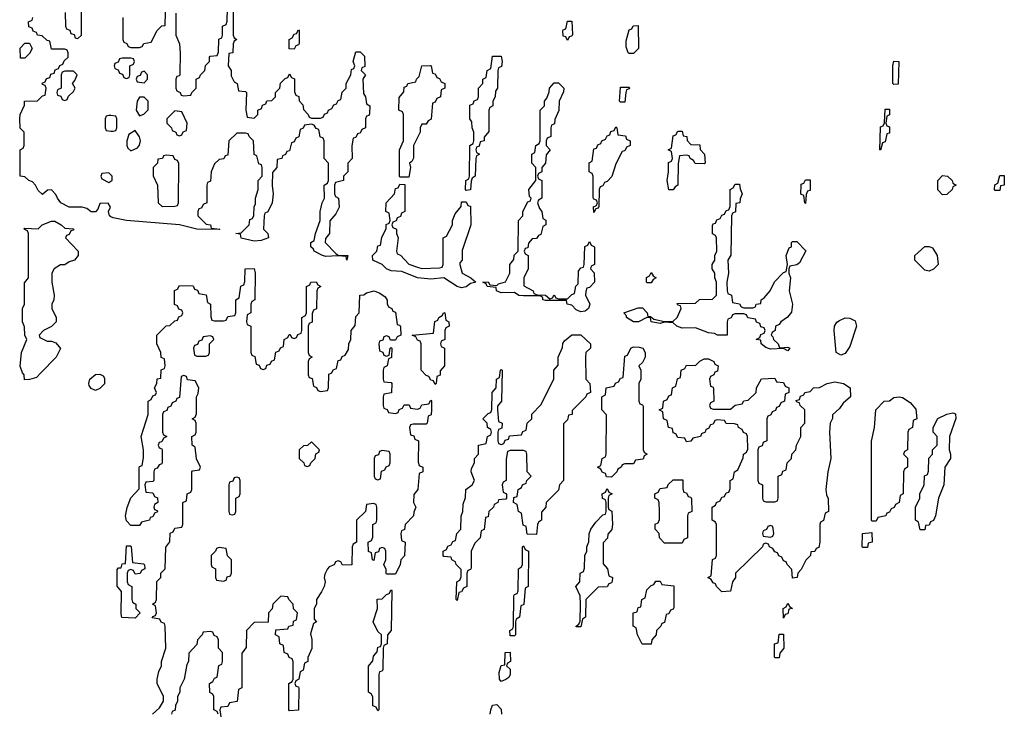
# Model space of a CAD drawing. Header units: inches. Extents: x 2777885 to 2884230, y 684484 to 829189.
# Tile 170 of 239: x 2839586 to 2844051, y 793999 to 797140. Entities that reach past the tile are written whole.
import ezdxf

# ---------------------------------------------------------------- set-up
doc = ezdxf.new("R2010")
doc.units = ezdxf.units.IN
doc.header["$MEASUREMENT"] = 0
doc.layers.add('C8739', color=7, linetype='Continuous')
doc.layers.add('C8749', color=7, linetype='Continuous')

msp = doc.modelspace()

# ---------------------------------------------------------------- linework, layer by layer
at = {"layer": 'C8739', "color": 6}
for points in [[(2839792.7, 797172.7), (2839794, 797110), (2839798, 797098), (2839812.7, 797092.7), (2839818, 797078), (2839832.7, 797072.7), (2839838, 797058), (2839850, 797054), (2839866, 797070), (2839866, 797190)], [(2840000, 796246.6), (2839994, 796250), (2839988, 796270), (2839998, 796290), (2839987.3, 796307.3), (2839950, 796306), (2839939.8, 796280.2), (2839930, 796268.7), (2839910, 796269.2), (2839890, 796284), (2839870, 796289.3), (2839810, 796289.5), (2839773.2, 796310), (2839757.2, 796330), (2839750, 796348), (2839730, 796368), (2839712.7, 796367.3), (2839690, 796348), (2839670, 796366), (2839658, 796390), (2839644, 796404), (2839628, 796410), (2839610, 796428), (2839588, 796430), (2839588, 796550), (2839602, 796558), (2839606, 796570), (2839606, 796630), (2839588.4, 796648.4), (2839586, 796690), (2839588, 796710), (2839607.3, 796752.7), (2839608, 796770), (2839667.3, 796772.7), (2839690, 796794), (2839702, 796798), (2839706, 796830), (2839702, 796842), (2839690, 796846), (2839687.3, 796852.7), (2839702, 796858), (2839707.3, 796872.7), (2839722, 796878), (2839727.3, 796892.7), (2839742, 796898), (2839747.3, 796912.7), (2839762, 796918), (2839767.3, 796932.7), (2839782, 796938), (2839787.3, 796952.7), (2839806, 796970), (2839806, 796990), (2839802, 797002), (2839790, 797006), (2839730, 797006), (2839722, 797042), (2839710, 797046), (2839687.3, 797067.3), (2839666, 797070), (2839662, 797082), (2839647.3, 797087.3), (2839642, 797102), (2839627.3, 797107.3), (2839626, 797130), (2839642, 797138), (2839646, 797150)], [(2840000, 796704.8), (2839990, 796706), (2839978, 796702), (2839974, 796690), (2839974, 796650), (2839978, 796638), (2840000, 796635.2)], [(2840000, 796436), (2839990, 796446), (2839958, 796442), (2839954, 796430), (2839958, 796418), (2839990, 796402), (2840000, 796407)]]:
    msp.add_lwpolyline(points, dxfattribs=at)
for points in [[(2839590, 796966), (2839588.9, 797011.1), (2839610, 797034), (2839630, 797034), (2839642, 797010), (2839630, 796986), (2839610, 796966)], [(2839830, 796906), (2839790, 796906), (2839778, 796902), (2839774, 796890), (2839774, 796830), (2839758, 796822), (2839754, 796810), (2839758, 796798), (2839772.7, 796792.7), (2839778, 796778), (2839790, 796774), (2839802, 796778), (2839807.3, 796792.7), (2839830, 796814), (2839838, 796830), (2839826, 796850), (2839836.4, 796863.6), (2839846, 796890)], [(2839710, 795682), (2839730, 795682), (2839750, 795674), (2839770.9, 795649.1), (2839752, 795610), (2839682, 795538), (2839662, 795518), (2839630, 795508), (2839607.3, 795507.3), (2839606, 795530), (2839598, 795538), (2839588.7, 795568.7), (2839594, 795630), (2839618, 795690), (2839608.9, 795708.9), (2839607.3, 795747.3), (2839598, 795770), (2839598, 795830), (2839608, 795850), (2839607.3, 795947.3), (2839626, 795970), (2839626, 796170), (2839622, 796182), (2839606, 796190), (2839610, 796194), (2839670, 796192), (2839688, 796210), (2839730, 796226.8), (2839746, 796226), (2839774, 796210), (2839790, 796194), (2839830, 796192), (2839830, 796186), (2839818, 796182), (2839810, 796166), (2839798, 796162), (2839794, 796150), (2839850.9, 796090.9), (2839851.3, 796070), (2839834, 796050), (2839810, 796042), (2839790, 796029), (2839771.3, 796028.7), (2839742, 796010), (2839732, 795990), (2839731.3, 795950), (2839742.8, 795890), (2839741, 795870), (2839731.3, 795850), (2839731.3, 795830), (2839752, 795790), (2839752, 795770), (2839730.9, 795749.1), (2839694, 795730), (2839674, 795710), (2839678, 795698)], [(2839930, 795458), (2839910, 795468), (2839901.2, 795481.2), (2839899, 795490), (2839904, 795510), (2839930, 795531.3), (2839950, 795532), (2839964.7, 795524.7), (2839970, 795514), (2839970.8, 795489.2), (2839950, 795468)]]:
    msp.add_lwpolyline(points, close=True, dxfattribs=at)
at = {"layer": 'C8749', "color": 6}
for points in [[(2840054, 797150), (2840054, 797050), (2840058, 797038), (2840072, 797032), (2840078, 797018), (2840090, 797014), (2840130, 797014), (2840142, 797018), (2840148.4, 797031.6), (2840182, 797038), (2840208.9, 797091.1), (2840230, 797112), (2840246, 797114), (2840248.7, 797231.3)], [(2840554, 797210), (2840554, 797070), (2840558, 797058), (2840571.3, 797050), (2840558, 797042), (2840554, 797030), (2840552, 796990), (2840534, 796986), (2840532, 796930), (2840544.7, 796910), (2840545.4, 796885.4), (2840558, 796858), (2840572, 796850), (2840578, 796818), (2840610, 796814), (2840614, 796810), (2840612, 796730), (2840618, 796698), (2840650, 796694), (2840666, 796710), (2840666, 796730), (2840682, 796738), (2840687.3, 796752.7), (2840702, 796758), (2840707.3, 796772.7), (2840730, 796774), (2840746, 796790), (2840746, 796810), (2840766, 796830), (2840768.4, 796851.6), (2840790, 796874), (2840802, 796878), (2840810, 796894), (2840818, 796878), (2840831.6, 796871.6), (2840832.7, 796812.7), (2840838, 796798), (2840851.6, 796791.6), (2840852.7, 796772.7), (2840870, 796754), (2840872.7, 796732.7), (2840894, 796710), (2840898, 796698), (2840910, 796694), (2840950, 796694), (2840962, 796698), (2840968, 796712), (2840982, 796718), (2840986, 796730), (2841002, 796738), (2841010, 796754), (2841022, 796758), (2841030, 796774), (2841042, 796778), (2841048.4, 796811.6), (2841066, 796830), (2841066, 796850), (2841088, 796890), (2841090, 796914), (2841102, 796918), (2841106, 796930), (2841098, 796950), (2841110, 796994), (2841130, 796994), (2841150, 796974), (2841151.6, 796928.4), (2841138, 796922), (2841134, 796910), (2841154, 796890), (2841142, 796870), (2841144.7, 796804.7), (2841154, 796790), (2841158, 796758), (2841174, 796750), (2841172.7, 796712.7), (2841170, 796706), (2841158, 796702), (2841154, 796690), (2841154, 796650), (2841138, 796642), (2841130, 796626), (2841118, 796622), (2841110, 796606), (2841098, 796602), (2841092.7, 796567.3), (2841094, 796510), (2841074, 796490), (2841074, 796450), (2841054, 796430), (2841054, 796410), (2841018, 796402), (2841014, 796390), (2841014, 796350), (2841018, 796338), (2841032, 796330), (2841034, 796290), (2841019.8, 796260.2), (2840992.7, 796227.3), (2840991.3, 796170), (2840972.7, 796147.3), (2840972, 796130), (2841019.6, 796079.6), (2841031.3, 796071.3), (2841074, 796070), (2841070, 796049.6), (2841066, 796066), (2841029.1, 796069.1), (2840974, 796066), (2840959, 796070), (2840922, 796090), (2840919, 796099), (2840906, 796110), (2840906, 796130), (2840922, 796138), (2840928, 796170), (2840948.7, 796230), (2840948.7, 796270), (2840958, 796310), (2840968, 796330), (2840966, 796390), (2840982, 796398), (2840986, 796410), (2840986, 796490), (2840966, 796510), (2840966, 796590), (2840962, 796602), (2840948.4, 796608.4), (2840942, 796642), (2840930, 796646), (2840922, 796662), (2840910, 796666), (2840878, 796662), (2840872, 796648), (2840858, 796642), (2840851.6, 796608.4), (2840838, 796602), (2840830, 796586), (2840818, 796582), (2840810, 796546), (2840798, 796542), (2840792, 796528), (2840778, 796522), (2840774, 796510), (2840754, 796506), (2840752, 796470), (2840732.7, 796447.3), (2840731.3, 796388.7), (2840736, 796350), (2840731.1, 796308.9), (2840711.6, 796268.4), (2840698, 796262), (2840694, 796250), (2840692, 796190), (2840710.9, 796170.9), (2840714, 796150), (2840681.4, 796138.6), (2840650, 796136.2), (2840589.7, 796149.7), (2840587.3, 796167.3), (2840566, 796170), (2840590, 796174), (2840626, 796210), (2840630, 796234), (2840642, 796238), (2840647.3, 796252.7), (2840648.9, 796291.1), (2840655.3, 796304.7), (2840655.3, 796330), (2840668, 796370), (2840668, 796410), (2840686, 796430), (2840686, 796470), (2840682, 796482), (2840670, 796486), (2840662, 796522), (2840648.9, 796528.9), (2840646, 796590), (2840626, 796610), (2840622, 796622), (2840610, 796626), (2840570, 796626), (2840534, 796590), (2840530, 796526), (2840518, 796522), (2840511.6, 796508.4), (2840490, 796506), (2840470, 796486), (2840454, 796450), (2840451.6, 796408.4), (2840438, 796402), (2840434, 796390), (2840434, 796310), (2840418, 796302), (2840410, 796286), (2840398, 796282), (2840394, 796270), (2840394, 796250), (2840432, 796212), (2840452, 796210), (2840454, 796194), (2840494, 796190), (2840490, 796188), (2840389.6, 796189.6), (2840310, 796209.3), (2840070, 796229.6), (2840010, 796240.9), (2840000, 796246.6)], [(2840294, 797170), (2840294, 797070), (2840311.1, 797031.1), (2840314, 796990), (2840312.7, 796892.7), (2840310, 796886), (2840298, 796882), (2840294, 796870), (2840294, 796830), (2840298, 796818), (2840314, 796810), (2840318, 796798), (2840330, 796794), (2840362, 796798), (2840366, 796810), (2840386, 796830), (2840386, 796870), (2840402, 796878), (2840406, 796890), (2840426, 796910), (2840428.4, 796931.6), (2840446, 796950), (2840446, 796970), (2840450, 796974), (2840482, 796978), (2840487.3, 796992.7), (2840488.4, 797051.6), (2840502, 797058), (2840506, 797070), (2840506, 797110), (2840522, 797118), (2840527.3, 797132.7), (2840528.4, 797191.6)], [(2840000, 796635.2), (2840010, 796634), (2840022, 796638), (2840026, 796650), (2840026, 796690), (2840022, 796702), (2840000, 796704.8)], [(2840000, 796407), (2840006, 796410), (2840006, 796430), (2840000, 796436)], [(2840188, 793990), (2840220.4, 794019.6), (2840238, 794050), (2840238, 794070), (2840208.9, 794128.9), (2840208.7, 794150), (2840216.5, 794183.5), (2840228.7, 794210), (2840228.7, 794230), (2840248, 794290), (2840246, 794390), (2840242, 794402), (2840228, 794408), (2840222, 794422), (2840187.3, 794427.3), (2840190, 794434), (2840202, 794438), (2840206, 794450), (2840202, 794482), (2840188.7, 794490), (2840202, 794498), (2840206, 794510), (2840208.4, 794591.6), (2840226, 794610), (2840226, 794630), (2840246, 794650), (2840248.4, 794748.4), (2840267.3, 794772.7), (2840268.9, 794811.1), (2840282, 794818), (2840290, 794834), (2840322, 794838), (2840326, 794850), (2840326, 794950), (2840342, 794958), (2840346, 794990), (2840362, 794998), (2840366, 795010), (2840366, 795090), (2840370, 795094), (2840402, 795098), (2840406, 795110), (2840388, 795148), (2840382, 795202), (2840368, 795210), (2840366, 795250), (2840382, 795258), (2840386, 795270), (2840386, 795310), (2840382, 795322), (2840368, 795330), (2840382, 795338), (2840387.3, 795352.7), (2840388, 795430), (2840395.3, 795444.7), (2840398, 795470), (2840382, 795502), (2840347.3, 795507.3), (2840342, 795522), (2840330, 795526), (2840318, 795522), (2840310, 795426), (2840298, 795422), (2840294, 795410), (2840278, 795402), (2840272, 795388), (2840258, 795382), (2840252.7, 795367.3), (2840238, 795362), (2840234, 795350), (2840234, 795270), (2840238, 795258), (2840254, 795250), (2840238, 795242), (2840230, 795226), (2840218, 795222), (2840214, 795210), (2840218, 795198), (2840230, 795194), (2840232.7, 795187.3), (2840232, 795132), (2840230, 795126), (2840218, 795122), (2840210, 795106), (2840198, 795102), (2840194, 795090), (2840194, 795050), (2840190, 795046), (2840158, 795042), (2840154, 795030), (2840158, 794998), (2840190, 794994), (2840198, 794978), (2840211.6, 794971.6), (2840212, 794950), (2840198, 794942), (2840194, 794930), (2840198, 794918), (2840210, 794914), (2840211.6, 794908.4), (2840198, 794902), (2840190, 794886), (2840178, 794882), (2840174, 794870), (2840138, 794862), (2840130, 794846), (2840090, 794846), (2840070, 794868), (2840065.2, 794890), (2840072.9, 794927.1), (2840090, 794972), (2840127.3, 795012.7), (2840128.4, 795108.4), (2840130, 795114), (2840142, 795118), (2840147.3, 795152.7), (2840148, 795190), (2840137.2, 795250), (2840168, 795350), (2840168, 795410), (2840182, 795418), (2840190, 795434), (2840202, 795438), (2840206, 795450), (2840198, 795470), (2840208, 795490), (2840209, 795511), (2840226, 795514), (2840228, 795552), (2840242, 795558), (2840246, 795570), (2840242, 795602), (2840227.3, 795607.3), (2840226, 795630), (2840208, 795670), (2840208, 795710), (2840250, 795752), (2840267.3, 795752.7), (2840290, 795774), (2840302, 795778), (2840307.3, 795792.7), (2840322, 795798), (2840326, 795810), (2840322, 795822), (2840307.3, 795827.3), (2840302, 795842), (2840288.4, 795848.4), (2840288.4, 795911.6), (2840302, 795918), (2840310, 795934), (2840372.7, 795932.7), (2840378, 795918), (2840392.7, 795912.7), (2840398, 795898), (2840431.6, 795891.6), (2840438, 795858), (2840452, 795850), (2840452.7, 795792.7), (2840458, 795778), (2840470, 795774), (2840510, 795774), (2840522, 795778), (2840530, 795794), (2840562, 795798), (2840566, 795810), (2840566, 795870), (2840582, 795878), (2840588.4, 795931.6), (2840602, 795938), (2840607.3, 795952.7), (2840609.1, 796010.9), (2840650, 796012), (2840654, 795990), (2840652, 795870), (2840638, 795862), (2840634, 795850), (2840634, 795810), (2840618, 795802), (2840614, 795770), (2840618, 795758), (2840634, 795750), (2840634, 795630), (2840638, 795618), (2840652.7, 795612.7), (2840658, 795578), (2840672.7, 795572.7), (2840678, 795558), (2840690, 795554), (2840702, 795558), (2840707.3, 795572.7), (2840722, 795578), (2840728, 795592), (2840742, 795598), (2840747.3, 795632.7), (2840762, 795638), (2840768, 795652), (2840782, 795658), (2840786, 795690), (2840802, 795698), (2840807.3, 795712.7), (2840812.7, 795712.7), (2840818, 795698), (2840830, 795694), (2840842, 795698), (2840847.3, 795712.7), (2840862, 795718), (2840866, 795730), (2840866, 795790), (2840882, 795798), (2840886, 795810), (2840886, 795930), (2840902, 795938), (2840906, 795950), (2840930, 795951.3), (2840938, 795938), (2840952, 795930), (2840938, 795922), (2840934, 795910), (2840931.6, 795828.4), (2840918, 795822), (2840912.7, 795807.3), (2840911.6, 795768.4), (2840898, 795762), (2840894, 795750), (2840894, 795630), (2840898, 795618), (2840912, 795610), (2840898, 795602), (2840894, 795590), (2840894, 795530), (2840898, 795518), (2840912.7, 795512.7), (2840918, 795478), (2840932.7, 795472.7), (2840938, 795458), (2840950, 795454), (2840982, 795458), (2840986, 795470), (2840987.3, 795532.7), (2841002, 795538), (2841008, 795552), (2841022, 795558), (2841030, 795594), (2841042, 795598), (2841048, 795612), (2841062, 795618), (2841076.4, 795643.6), (2841078, 795670), (2841088, 795690), (2841088.9, 795731.1), (2841107.3, 795752.7), (2841110, 795794), (2841126, 795810), (2841128, 795890), (2841147.3, 795892.7), (2841158, 795902), (2841194, 795910), (2841219.8, 795899.8), (2841243.6, 795883.6), (2841252, 795868), (2841252, 795852), (2841258, 795838), (2841274, 795830), (2841278, 795818), (2841290, 795814), (2841298, 795758), (2841310, 795754), (2841312.7, 795747.3), (2841314, 795710), (2841298, 795702), (2841290, 795686), (2841267.3, 795687.3), (2841262, 795702), (2841250, 795706), (2841238, 795702), (2841232.7, 795687.3), (2841218, 795682), (2841214, 795670), (2841218, 795638), (2841232.7, 795632.7), (2841238, 795618), (2841250, 795614), (2841262, 795618), (2841266, 795650), (2841270, 795654), (2841274, 795650), (2841271.6, 795608.4), (2841258, 795602), (2841252, 795570), (2841238, 795562), (2841234, 795550), (2841234, 795510), (2841238, 795498), (2841270, 795494), (2841274, 795490), (2841272.7, 795447.3), (2841238, 795442), (2841234, 795430), (2841234, 795390), (2841238, 795378), (2841252.7, 795372.7), (2841258, 795358), (2841290, 795354), (2841302, 795358), (2841307.3, 795372.7), (2841322, 795378), (2841330, 795394), (2841352.7, 795392.7), (2841358, 795378), (2841390, 795374), (2841402, 795378), (2841410, 795394), (2841442, 795398), (2841450, 795414), (2841454, 795410), (2841454, 795370), (2841451.6, 795348.4), (2841438, 795342), (2841434, 795310), (2841430, 795306), (2841370, 795306), (2841358, 795302), (2841354, 795290), (2841358, 795258), (2841372.7, 795252.7), (2841378, 795238), (2841394, 795230), (2841392.7, 795132.7), (2841398, 795118), (2841414, 795110), (2841414, 795090), (2841398, 795082), (2841392, 795010), (2841372.7, 794987.3), (2841372, 794950), (2841382, 794930), (2841372.7, 794907.3), (2841372, 794890), (2841334, 794850), (2841331.6, 794828.4), (2841318, 794822), (2841314, 794810), (2841318, 794778), (2841334, 794770), (2841331.6, 794708.4), (2841314, 794690), (2841312, 794670), (2841290, 794626), (2841250, 794626), (2841248, 794630), (2841247.3, 794647.3), (2841238, 794670), (2841246, 794690), (2841246, 794730), (2841242, 794742), (2841230, 794746), (2841218, 794742), (2841212.7, 794727.3), (2841198, 794722), (2841192.7, 794687.3), (2841186, 794690), (2841182, 794722), (2841168.4, 794728.4), (2841166, 794770), (2841182, 794778), (2841187.3, 794792.7), (2841188, 794850), (2841202, 794858), (2841206, 794870), (2841206, 794930), (2841202, 794942), (2841190, 794946), (2841158, 794942), (2841154, 794910), (2841114, 794870), (2841114, 794770), (2841098, 794762), (2841094, 794750), (2841092.7, 794667.3), (2841050, 794666), (2841042, 794682), (2841030, 794686), (2841018, 794682), (2841012.7, 794667.3), (2840990, 794658), (2840982, 794650), (2840970, 794626), (2840966, 794610), (2840971.3, 794590), (2840966, 794570), (2840955.3, 794544.7), (2840932, 794510), (2840931.3, 794490), (2840922, 794470), (2840922, 794422), (2840931.3, 794410), (2840918, 794402), (2840904.7, 794355.3), (2840911.1, 794328.9), (2840911.1, 794288.9), (2840892.7, 794247.3), (2840892, 794230), (2840878, 794222), (2840872, 794190), (2840858, 794182), (2840852, 794150), (2840838, 794142), (2840834, 794130), (2840838, 794118), (2840850, 794114), (2840851.6, 794108.4), (2840850, 794008), (2840810, 794006), (2840806, 794010), (2840806, 794130), (2840822, 794138), (2840826, 794150), (2840826, 794230), (2840822, 794242), (2840808, 794248), (2840802, 794262), (2840786, 794270), (2840782, 794302), (2840766, 794310), (2840762, 794342), (2840746, 794350), (2840747.3, 794372.7), (2840802, 794378), (2840806, 794390), (2840826, 794394), (2840828.4, 794411.6), (2840842, 794418), (2840846, 794450), (2840828.4, 794468.4), (2840826, 794490), (2840806, 794510), (2840802, 794522), (2840770, 794526), (2840734, 794490), (2840731.6, 794468.4), (2840714, 794450), (2840712.7, 794407.3), (2840650, 794406), (2840614, 794370), (2840612.7, 794292.7), (2840592.7, 794267.3), (2840594, 794110), (2840578, 794102), (2840572.7, 794047.3), (2840538, 794042), (2840530, 794026), (2840498, 794022), (2840494, 794010), (2840498, 793978)], [(2840486, 793990), (2840482, 794002), (2840466, 794010), (2840466, 794070), (2840462, 794082), (2840448.4, 794088.4), (2840446, 794130), (2840462, 794138), (2840470, 794154), (2840482, 794158), (2840488.4, 794211.6), (2840502, 794218), (2840506, 794230), (2840506, 794270), (2840488, 794290), (2840487.3, 794327.3), (2840482, 794342), (2840468, 794348), (2840462, 794362), (2840450, 794366), (2840418, 794362), (2840414, 794350), (2840392.7, 794327.3), (2840390, 794306), (2840352.7, 794267.3), (2840352, 794230), (2840343.6, 794216.4), (2840332, 794150), (2840312, 794110), (2840312, 794090), (2840302, 794070), (2840302, 794050), (2840292, 794030), (2840291.1, 794008.9), (2840278, 794002), (2840274, 793990)], [(2841719, 793990), (2841722, 794010), (2841730, 794032), (2841750, 794034), (2841770, 794014), (2841770.7, 793990)]]:
    msp.add_lwpolyline(points, dxfattribs=at)
for points in [[(2840830, 797006), (2840807.3, 797007.3), (2840808, 797050), (2840822, 797058), (2840830, 797074), (2840842, 797078), (2840850, 797094), (2840854, 797090), (2840852.7, 797032.7), (2840850, 797026), (2840838, 797022)], [(2842070, 797046), (2842062, 797062), (2842050, 797066), (2842049.1, 797090.9), (2842050, 797094), (2842062, 797098), (2842070, 797134), (2842090, 797134), (2842092.7, 797072.7), (2842090, 797066), (2842078, 797062)], [(2842350, 796986), (2842346, 796990), (2842336.4, 797016.4), (2842336.4, 797043.6), (2842350, 797094), (2842362, 797098), (2842367.3, 797112.7), (2842390, 797114), (2842392, 797010), (2842370, 796986)], [(2840090, 796966), (2840050, 796966), (2840038, 796962), (2840032.7, 796947.3), (2840018, 796942), (2840014, 796930), (2840018, 796918), (2840032.7, 796912.7), (2840038, 796898), (2840052.7, 796892.7), (2840058, 796878), (2840070, 796874), (2840082, 796878), (2840086, 796890), (2840086, 796930), (2840102, 796938), (2840106, 796950), (2840102, 796962)], [(2841610, 796366), (2841608, 796370), (2841608.7, 796410), (2841622, 796418), (2841626, 796430), (2841628, 796570), (2841642, 796578), (2841646, 796590), (2841646, 796630), (2841638, 796650), (2841636.4, 796676.4), (2841628, 796690), (2841628, 796752), (2841642, 796758), (2841647.3, 796772.7), (2841662, 796778), (2841666, 796790), (2841666, 796830), (2841686, 796850), (2841686, 796870), (2841702, 796878), (2841706, 796910), (2841722, 796918), (2841730, 796974), (2841770, 796974), (2841774, 796950), (2841771.6, 796928.4), (2841758, 796922), (2841754, 796910), (2841752, 796830), (2841743.6, 796816.4), (2841742, 796790), (2841732, 796770), (2841731.1, 796748.9), (2841718, 796742), (2841714, 796730), (2841712.7, 796632.7), (2841692.7, 796607.3), (2841692, 796590), (2841674, 796586), (2841670, 796566), (2841658, 796562), (2841654, 796550), (2841658, 796538), (2841671.3, 796530), (2841658, 796522), (2841654, 796510), (2841651.3, 796430), (2841638, 796422), (2841632.7, 796407.3), (2841630, 796368)], [(2841310, 796426), (2841308, 796430), (2841308, 796550), (2841326, 796590), (2841326, 796710), (2841322, 796722), (2841306, 796730), (2841307.3, 796787.3), (2841327.3, 796812.7), (2841330, 796834), (2841342, 796838), (2841346, 796850), (2841382, 796858), (2841386, 796870), (2841398, 796882), (2841408.9, 796931.1), (2841447.3, 796932.7), (2841452, 796930), (2841458, 796898), (2841470, 796894), (2841478, 796878), (2841490, 796874), (2841498, 796858), (2841514, 796850), (2841514, 796830), (2841498, 796822), (2841494, 796790), (2841478, 796782), (2841470, 796766), (2841458, 796762), (2841451.6, 796688.4), (2841438, 796682), (2841430, 796666), (2841410, 796666), (2841402, 796650), (2841402, 796630), (2841372, 796570), (2841371.6, 796511.6), (2841363.6, 796496.4), (2841354, 796490), (2841358, 796470), (2841350, 796426)], [(2843550, 796846), (2843546, 796850), (2843546, 796930), (2843550, 796952), (2843572, 796950), (2843570, 796848)], [(2840150, 796906), (2840138, 796902), (2840132.7, 796887.3), (2840118, 796882), (2840114, 796870), (2840118, 796858), (2840150, 796854), (2840166, 796870), (2840166, 796890)], [(2841990, 795874), (2842002, 795878), (2842010, 795892), (2842018, 795878), (2842030, 795874), (2842070, 795874), (2842090, 795894), (2842102, 795898), (2842108.4, 795931.6), (2842118, 795942), (2842120.4, 795999.6), (2842130, 796014), (2842142, 796018), (2842146, 796030), (2842148.4, 796111.6), (2842162, 796118), (2842170, 796134), (2842178, 796118), (2842192, 796110), (2842192, 796030), (2842178, 796022), (2842174, 796010), (2842191.6, 795991.6), (2842192, 795950), (2842170, 795926), (2842158, 795922), (2842152.7, 795907.3), (2842152, 795890), (2842171, 795850), (2842164.9, 795830), (2842150, 795818.4), (2842130, 795815.1), (2842110, 795823.6), (2842090, 795845.2), (2842068, 795850), (2842066, 795866), (2841970, 795867), (2841958, 795870), (2841958, 795878), (2841948, 795888), (2841870, 795887), (2841849.7, 795889.7), (2841830, 795902.7), (2841770, 795902), (2841748, 795910), (2841746, 795926), (2841706, 795930), (2841702, 795942), (2841686, 795950), (2841710, 795951.3), (2841718, 795938), (2841750, 795934), (2841758, 795942), (2841788.4, 795951.6), (2841808, 795990), (2841808, 796030), (2841827.3, 796052.7), (2841828.4, 796071.6), (2841846, 796090), (2841848, 796230), (2841868, 796250), (2841868, 796270), (2841890, 796314), (2841902, 796318), (2841906, 796330), (2841898, 796338), (2841895.3, 796370), (2841926, 796410), (2841926, 796470), (2841908, 796490), (2841908, 796530), (2841922, 796538), (2841926, 796570), (2841942, 796578), (2841946, 796590), (2841946, 796730), (2841966, 796750), (2841966, 796770), (2841976.4, 796783.6), (2841987.3, 796812.7), (2841988, 796830), (2842010, 796854), (2842030, 796854), (2842054, 796830), (2842052.7, 796812.7), (2842032, 796770), (2842031.1, 796728.9), (2842012.7, 796687.3), (2842011.6, 796668.4), (2841998, 796662), (2841994, 796650), (2841994, 796610), (2841978, 796602), (2841974, 796590), (2841974, 796570), (2841991.3, 796550), (2841972.7, 796527.3), (2841971.1, 796488.9), (2841954, 796470), (2841954, 796450), (2841938, 796442), (2841934, 796430), (2841938, 796418), (2841954, 796410), (2841954, 796330), (2841938, 796322), (2841934, 796310), (2841943.6, 796283.6), (2841954, 796270), (2841958, 796238), (2841971.6, 796231.6), (2841972, 796210), (2841958, 796202), (2841950, 796166), (2841938, 796162), (2841930, 796148), (2841910, 796146), (2841892.7, 796127.3), (2841890, 796106), (2841878, 796102), (2841874, 796090), (2841878, 796078), (2841892, 796070), (2841892, 796010), (2841872, 795970), (2841872.7, 795932.7), (2841914, 795910), (2841918, 795898), (2841932, 795892), (2841971.1, 795891.1)], [(2842310, 796766), (2842306, 796770), (2842310, 796834), (2842350, 796834), (2842351.1, 796831.1), (2842350, 796826), (2842338, 796822), (2842334, 796810), (2842330, 796766)], [(2840150, 796788), (2840130, 796788), (2840118, 796770), (2840114.8, 796730), (2840130, 796704.7), (2840148.9, 796711.1), (2840168.4, 796731.6), (2840168, 796770)], [(2840290, 796726), (2840254, 796690), (2840254, 796670), (2840274, 796650), (2840278, 796638), (2840294, 796630), (2840298, 796618), (2840310, 796614), (2840322, 796618), (2840328, 796632), (2840342, 796638), (2840346, 796670), (2840322, 796722)], [(2843490, 796548), (2843486, 796550), (2843489.1, 796650.9), (2843490, 796654), (2843502, 796658), (2843507.3, 796672.7), (2843510, 796734), (2843530, 796734), (2843531.1, 796708.9), (2843518, 796702), (2843514, 796670), (2843518, 796658), (2843530, 796654), (2843530.7, 796629.3), (2843530, 796626), (2843518, 796622), (2843510, 796586), (2843498, 796582)], [(2842190, 796266), (2842188.4, 796291.6), (2842202, 796298), (2842206, 796310), (2842202, 796322), (2842190, 796326), (2842187.3, 796332.7), (2842186, 796430), (2842182, 796442), (2842168, 796450), (2842168.4, 796491.6), (2842182, 796498), (2842190, 796554), (2842202, 796558), (2842208, 796572), (2842222, 796578), (2842226, 796590), (2842242, 796598), (2842250, 796614), (2842262, 796618), (2842267.3, 796632.7), (2842282, 796638), (2842290, 796654), (2842294, 796650), (2842298, 796618), (2842332.7, 796612.7), (2842338, 796598), (2842354, 796590), (2842354, 796570), (2842338, 796562), (2842330, 796546), (2842318, 796542), (2842290, 796486), (2842271, 796429), (2842250, 796406), (2842238, 796402), (2842230, 796386), (2842218, 796382), (2842214, 796370), (2842212.7, 796292.7), (2842210, 796286), (2842198, 796282)], [(2840110, 796638), (2840081, 796619), (2840071.3, 796590), (2840071.3, 796570), (2840076.9, 796556.9), (2840090, 796544.7), (2840120.4, 796559.6), (2840128.9, 796571.1), (2840134, 796590), (2840128.9, 796608.9)], [(2842690, 796486), (2842648.4, 796488.4), (2842642, 796502), (2842626, 796510), (2842622, 796522), (2842610, 796526), (2842578, 796522), (2842572.7, 796487.3), (2842571.1, 796388.9), (2842558, 796382), (2842550, 796368), (2842529.1, 796369.1), (2842522, 796410), (2842528, 796450), (2842528, 796492), (2842542, 796498), (2842546, 796510), (2842542, 796542), (2842526, 796550), (2842542, 796558), (2842550, 796614), (2842562, 796618), (2842570, 796634), (2842590, 796634), (2842594, 796614), (2842612, 796610), (2842612.7, 796592.7), (2842630, 796574), (2842670, 796572), (2842672, 796552), (2842691.3, 796530), (2842694, 796490)], [(2840250, 796526), (2840238, 796522), (2840234, 796510), (2840212.7, 796507.3), (2840211.3, 796490), (2840192, 796470), (2840191.6, 796431.6), (2840211.3, 796390), (2840214, 796310), (2840232.7, 796292.7), (2840290, 796294), (2840302, 796298), (2840306, 796310), (2840307.3, 796487.3), (2840302, 796502), (2840290, 796506), (2840282, 796522)], [(2843770, 796346), (2843748.9, 796368.9), (2843749.2, 796410.8), (2843770, 796434), (2843794, 796430), (2843814, 796410), (2843818, 796398), (2843832, 796390), (2843818, 796382), (2843814, 796370), (2843790, 796348)], [(2844010, 796366), (2844006, 796370), (2844008.4, 796391.6), (2844022, 796398), (2844030, 796434), (2844050, 796434), (2844051, 796390), (2844034, 796386), (2844030, 796366)], [(2841410, 796012), (2841490, 796014), (2841502, 796018), (2841506, 796030), (2841506, 796150), (2841522, 796158), (2841548, 796210), (2841548, 796230), (2841560.4, 796259.6), (2841587.3, 796292.7), (2841590, 796314), (2841610, 796314), (2841618, 796298), (2841630, 796294), (2841632, 796210), (2841592.7, 796092.7), (2841592, 796050), (2841582, 796038), (2841582, 796030), (2841592, 795990), (2841632, 795970), (2841654, 795950), (2841630, 795944), (2841610, 795927.8), (2841590, 795924.7), (2841570, 795929.7), (2841510, 795969.5), (2841450, 795962.9), (2841390.4, 795969.6), (2841318.4, 795998.4), (2841270, 796001.6), (2841249.3, 796010), (2841230, 796029.3), (2841188, 796050), (2841186, 796070), (2841206, 796090), (2841210, 796114), (2841222, 796118), (2841228.4, 796151.6), (2841247.3, 796192.7), (2841248.4, 796211.6), (2841262, 796218), (2841266, 796230), (2841262, 796262), (2841246, 796270), (2841248, 796310), (2841286, 796350), (2841290, 796374), (2841302, 796378), (2841310, 796394), (2841332, 796392), (2841332, 796270), (2841318, 796262), (2841312.7, 796247.3), (2841298, 796242), (2841292.7, 796227.3), (2841278, 796222), (2841274, 796210), (2841278, 796198), (2841294, 796190), (2841294, 796170), (2841302, 796150), (2841294, 796090), (2841298, 796078), (2841312.7, 796072.7), (2841350, 796032), (2841390, 796018)], [(2842870, 795834), (2842910, 795834), (2842922, 795838), (2842926, 795850), (2842947.3, 795852.7), (2842948.7, 795870), (2842962, 795878), (2842988.7, 795910), (2843009.1, 795950.9), (2843050, 795994), (2843062, 795998), (2843068, 796030), (2843062, 796070), (2843075.3, 796104.7), (2843086, 796110), (2843086, 796130), (2843090, 796134), (2843110, 796134), (2843151.6, 796091.6), (2843122, 796038), (2843110, 796028), (2843078, 796022), (2843074, 796010), (2843074, 795990), (2843082, 795970), (2843076, 795910), (2843091, 795850), (2843085.8, 795814.2), (2843068.3, 795791.7), (2843038, 795770), (2843030, 795758), (2843014, 795750), (2843012, 795730), (2842998, 795722), (2842994, 795710), (2843002, 795702), (2843004.7, 795690), (2843026, 795670), (2843032, 795652), (2843070, 795654.8), (2843078, 795650), (2843070, 795638), (2843049.2, 795649.2), (2842990, 795645.6), (2842970, 795652.7), (2842948.7, 795670), (2842947.3, 795687.3), (2842926, 795690), (2842942, 795698), (2842947.3, 795712.7), (2842962, 795718), (2842966, 795730), (2842962, 795742), (2842947.3, 795747.3), (2842942, 795762), (2842928, 795768), (2842922, 795782), (2842888.4, 795788.4), (2842882, 795802), (2842870, 795806), (2842830, 795806), (2842818, 795802), (2842812, 795788), (2842798, 795782), (2842794, 795770), (2842794, 795710), (2842750.7, 795709.3), (2842736.2, 795716.2), (2842710, 795719.6), (2842650, 795742.7), (2842590, 795741.2), (2842566, 795750), (2842550, 795766), (2842510, 795769), (2842490, 795762), (2842450, 795769.2), (2842447.3, 795787.3), (2842430, 795788.7), (2842392, 795770), (2842370, 795769.6), (2842337.2, 795790), (2842337.2, 795797.2), (2842326, 795810), (2842390, 795834), (2842410, 795834), (2842432, 795810), (2842434, 795794), (2842446, 795794), (2842462, 795782), (2842510, 795771.3), (2842548.4, 795771.6), (2842568, 795790), (2842586, 795830), (2842582, 795842), (2842570, 795846), (2842567.3, 795852.7), (2842650, 795854), (2842668.4, 795871.6), (2842727.3, 795872.7), (2842746, 795890), (2842746, 795950), (2842738, 795970), (2842738, 795990), (2842726, 796010), (2842726, 796030), (2842738, 796050), (2842738, 796070), (2842748, 796090), (2842746, 796150), (2842742, 796162), (2842728.4, 796168.4), (2842727.3, 796207.3), (2842730, 796214), (2842742, 796218), (2842747.3, 796232.7), (2842762, 796238), (2842770, 796254), (2842782, 796258), (2842790, 796274), (2842802, 796278), (2842807.3, 796292.7), (2842808, 796370), (2842822, 796378), (2842830, 796394), (2842850, 796394), (2842852.7, 796372.7), (2842862, 796350), (2842852.7, 796327.3), (2842852, 796310), (2842834, 796306), (2842831.6, 796268.4), (2842818, 796262), (2842814, 796250), (2842811.6, 796071.6), (2842798, 796050), (2842801, 795990), (2842792, 795950), (2842794, 795910), (2842798, 795898), (2842814, 795890), (2842818, 795858), (2842850, 795852), (2842858, 795838)], [(2843150, 796306), (2843146, 796310), (2843142, 796342), (2843129, 796349), (2843129.1, 796390.9), (2843130, 796394), (2843142, 796398), (2843150, 796414), (2843170, 796414), (2843170.7, 796369.3), (2843170, 796366), (2843158, 796362), (2843152.7, 796347.3)], [(2843710, 795999), (2843690, 796004), (2843646, 796050), (2843646, 796070), (2843690, 796112), (2843710, 796112), (2843725.4, 796105.4), (2843746, 796070), (2843750.8, 796030), (2843730, 796008.7)], [(2842430, 795946), (2842428, 795950), (2842428.4, 795971.6), (2842442, 795978), (2842450, 795994), (2842458, 795978), (2842472, 795970), (2842458, 795962), (2842450, 795946)], [(2841470, 795486), (2841462, 795502), (2841450, 795506), (2841442, 795522), (2841430, 795526), (2841406, 795550), (2841406, 795670), (2841402, 795682), (2841390, 795686), (2841382, 795702), (2841366, 795710), (2841462, 795718), (2841468.4, 795771.6), (2841482, 795778), (2841486, 795790), (2841502, 795798), (2841510, 795812), (2841514, 795810), (2841518, 795778), (2841532, 795770), (2841534, 795750), (2841518, 795742), (2841514, 795730), (2841514, 795690), (2841498, 795682), (2841494, 795670), (2841498, 795658), (2841512, 795650), (2841512, 795570), (2841492.7, 795547.3), (2841492, 795528), (2841478, 795522), (2841474, 795490)], [(2843310, 795618), (2843289, 795630), (2843279.3, 795730), (2843281.2, 795750), (2843292.1, 795767.9), (2843304.1, 795775.9), (2843330, 795787.3), (2843350, 795786.8), (2843374.8, 795774.8), (2843381, 795750), (2843350, 795658), (2843330, 795626)], [(2841930, 794806), (2841887.3, 794807.3), (2841882, 794842), (2841868.4, 794848.4), (2841862, 794902), (2841848, 794910), (2841842, 794942), (2841826, 794950), (2841827.3, 794972.7), (2841842, 794978), (2841846, 795010), (2841862, 795018), (2841866, 795030), (2841882, 795038), (2841886, 795050), (2841906, 795070), (2841888, 795090), (2841886, 795170), (2841882, 795182), (2841870, 795186), (2841810, 795186), (2841798, 795182), (2841792.7, 795147.3), (2841792, 795050), (2841778, 795042), (2841774, 795030), (2841778, 794998), (2841794, 794990), (2841794, 794970), (2841790, 794966), (2841758, 794962), (2841754, 794950), (2841738, 794942), (2841734, 794930), (2841714, 794910), (2841710, 794886), (2841698, 794882), (2841691.6, 794828.4), (2841678, 794822), (2841674, 794790), (2841650, 794766), (2841634, 794730), (2841632.7, 794652.7), (2841630, 794646), (2841618, 794642), (2841614, 794630), (2841614, 794570), (2841598, 794562), (2841590, 794546), (2841578, 794542), (2841570, 794506), (2841566, 794510), (2841568, 794590), (2841582, 794598), (2841587.3, 794612.7), (2841587.3, 794647.3), (2841566, 794670), (2841562, 794682), (2841546, 794690), (2841542, 794702), (2841510, 794706), (2841506, 794710), (2841506, 794730), (2841522, 794738), (2841527.3, 794752.7), (2841542, 794758), (2841550, 794774), (2841562, 794778), (2841568, 794810), (2841586, 794830), (2841588.4, 794888.4), (2841595.3, 794910), (2841596.4, 794943.6), (2841607.3, 794972.7), (2841608.7, 795010), (2841638, 795030), (2841648, 795050), (2841634, 795090), (2841634.6, 795105.4), (2841648, 795130), (2841648, 795150), (2841666, 795170), (2841666, 795210), (2841702, 795218), (2841708, 795250), (2841722, 795258), (2841726, 795270), (2841722, 795282), (2841708, 795290), (2841706, 795310), (2841686, 795330), (2841710, 795354), (2841722, 795358), (2841727.3, 795372.7), (2841728, 795450), (2841746, 795470), (2841748, 795510), (2841762, 795518), (2841766, 795550), (2841770, 795554), (2841774, 795550), (2841771.3, 795410), (2841752.7, 795387.3), (2841752, 795370), (2841758, 795318), (2841774, 795310), (2841772.7, 795287.3), (2841758, 795282), (2841754, 795270), (2841754, 795230), (2841758, 795218), (2841770, 795214), (2841782, 795218), (2841787.3, 795232.7), (2841802, 795238), (2841807.3, 795252.7), (2841862, 795258), (2841868, 795272), (2841882, 795278), (2841888, 795310), (2841908, 795330), (2841909.1, 795350.9), (2841950, 795394), (2842008, 795510), (2842008.9, 795551.1), (2842027.3, 795572.7), (2842028, 795610), (2842047.3, 795652.7), (2842048.4, 795671.6), (2842056.4, 795683.6), (2842090, 795711), (2842130, 795711), (2842174, 795670), (2842174, 795650), (2842154, 795630), (2842152, 795610), (2842154, 795510), (2842172, 795490), (2842174, 795450), (2842158, 795442), (2842154, 795430), (2842092, 795368), (2842090.9, 795349.1), (2842074, 795346), (2842070, 795326), (2842052.7, 795307.3), (2842052, 795050), (2842034, 795030), (2842030, 795006), (2841974, 794950), (2841972, 794930), (2841952.7, 794907.3), (2841952, 794870), (2841938, 794862), (2841934, 794850)], [(2840450, 795706), (2840418, 795702), (2840412.7, 795687.3), (2840398, 795682), (2840392.7, 795667.3), (2840378, 795662), (2840374, 795650), (2840378, 795618), (2840390, 795614), (2840430, 795614), (2840442, 795618), (2840446, 795630), (2840446, 795670), (2840466, 795690), (2840462, 795702)], [(2842270, 795066), (2842247.3, 795067.3), (2842242, 795082), (2842227.3, 795087.3), (2842222, 795102), (2842206, 795110), (2842222, 795118), (2842228, 795150), (2842242, 795158), (2842246, 795170), (2842247.3, 795347.3), (2842226, 795370), (2842226, 795430), (2842242, 795438), (2842246, 795470), (2842282, 795478), (2842288, 795492), (2842302, 795498), (2842310, 795514), (2842322, 795518), (2842330, 795614), (2842342, 795618), (2842358, 795650), (2842370, 795656), (2842395.3, 795655.3), (2842412, 795650), (2842422, 795630), (2842422, 795610), (2842410, 795586), (2842394, 795570), (2842402, 795550), (2842402, 795510), (2842394, 795490), (2842394, 795410), (2842398, 795398), (2842410, 795394), (2842412.7, 795387.3), (2842414, 795190), (2842418, 795178), (2842432, 795170), (2842418, 795162), (2842412.7, 795147.3), (2842378, 795142), (2842370, 795126), (2842330, 795126), (2842318, 795122), (2842314, 795110), (2842298, 795102), (2842294, 795090)], [(2842730, 795374), (2842810, 795374), (2842830, 795392), (2842862, 795398), (2842870, 795412), (2842890, 795414), (2842926, 795450), (2842928, 795470), (2842950, 795511), (2843010, 795514), (2843018, 795498), (2843050, 795494), (2843058, 795478), (2843074, 795470), (2843074, 795450), (2843058, 795442), (2843054, 795410), (2843038, 795402), (2843030, 795386), (2843018, 795382), (2843012.7, 795367.3), (2842998, 795362), (2842992.7, 795347.3), (2842978, 795342), (2842974, 795330), (2842974, 795230), (2842958, 795222), (2842952.7, 795207.3), (2842938, 795202), (2842934, 795190), (2842934, 795050), (2842938, 795038), (2842954, 795030), (2842954, 794970), (2842958, 794958), (2842970, 794954), (2843010, 794954), (2843022, 794958), (2843026, 794970), (2843026, 795070), (2843042, 795078), (2843047.3, 795092.7), (2843062, 795098), (2843066, 795130), (2843086, 795150), (2843088, 795170), (2843106, 795190), (2843108, 795210), (2843128, 795250), (2843128.9, 795291.1), (2843146, 795310), (2843146, 795370), (2843126, 795390), (2843122, 795402), (2843110, 795406), (2843107.3, 795412.7), (2843122, 795418), (2843127.3, 795432.7), (2843142, 795438), (2843146, 795450), (2843170, 795454), (2843186, 795470), (2843212.7, 795472.7), (2843248, 795490), (2843282, 795498), (2843322, 795490), (2843351.3, 795470), (2843354, 795430), (2843319.6, 795400.4), (2843303.6, 795376.4), (2843272, 795348), (2843272, 795332), (2843262, 795310), (2843258, 795270), (2843264.7, 795150), (2843251, 795090), (2843242, 795010), (2843244.7, 794984.7), (2843251.6, 794968.4), (2843254, 794910), (2843238, 794902), (2843231.6, 794868.4), (2843218, 794862), (2843214, 794850), (2843214, 794770), (2843210, 794746), (2843198, 794742), (2843191.6, 794728.4), (2843174, 794726), (2843172, 794710), (2843151.1, 794688.9), (2843130, 794646), (2843114, 794630), (2843112, 794610), (2843090, 794608), (2843087.3, 794647.3), (2843066, 794670), (2843062, 794682), (2843050, 794686), (2843042, 794702), (2843028, 794708), (2843022, 794722), (2843010, 794726), (2843002, 794742), (2842986, 794750), (2842982, 794762), (2842970, 794766), (2842958, 794762), (2842954, 794750), (2842832, 794630), (2842831.3, 794610), (2842818, 794590), (2842810, 794548), (2842770, 794546), (2842746, 794570), (2842742, 794582), (2842730, 794586), (2842722, 794602), (2842706, 794610), (2842722, 794618), (2842728.4, 794691.6), (2842742, 794698), (2842746, 794710), (2842746, 794850), (2842742, 794862), (2842726, 794870), (2842726, 794930), (2842742, 794938), (2842746, 794950), (2842762, 794958), (2842770, 794974), (2842782, 794978), (2842790, 794994), (2842802, 794998), (2842807.3, 795012.7), (2842808, 795050), (2842822, 795058), (2842828, 795090), (2842842, 795098), (2842867.3, 795152.7), (2842868, 795170), (2842882, 795178), (2842887.3, 795192.7), (2842886, 795250), (2842882, 795262), (2842868, 795268), (2842862, 795282), (2842846, 795290), (2842842, 795302), (2842827.3, 795307.3), (2842790, 795308), (2842782, 795322), (2842750, 795326), (2842738, 795322), (2842730, 795306), (2842718, 795302), (2842710, 795286), (2842698, 795282), (2842694, 795270), (2842678, 795262), (2842674, 795250), (2842638, 795242), (2842630, 795228), (2842610, 795226), (2842602, 795242), (2842570, 795246), (2842562, 795262), (2842550, 795266), (2842546, 795286), (2842528, 795290), (2842522, 795322), (2842506, 795330), (2842502, 795362), (2842486, 795370), (2842502, 795378), (2842506, 795410), (2842522, 795418), (2842530, 795434), (2842542, 795438), (2842546, 795470), (2842562, 795478), (2842568.4, 795511.6), (2842582, 795518), (2842586, 795550), (2842602, 795558), (2842610, 795574), (2842650, 795572), (2842670, 795592), (2842690, 795602), (2842710, 795602), (2842734, 795590), (2842738, 795578), (2842754, 795570), (2842750, 795546), (2842738, 795542), (2842734, 795530), (2842718, 795522), (2842714, 795510), (2842718, 795478), (2842730, 795474), (2842732.7, 795467.3), (2842734, 795410), (2842718, 795402), (2842714, 795390), (2842718, 795378)], [(2843450, 794866), (2843448, 794870), (2843449.3, 795229.3), (2843462, 795290), (2843468, 795370), (2843506, 795410), (2843530, 795411.3), (2843550, 795426), (2843574, 795430), (2843590, 795426), (2843623.6, 795403.6), (2843650, 795374), (2843654, 795330), (2843638, 795322), (2843634, 795290), (2843618, 795282), (2843614, 795270), (2843612, 795190), (2843598, 795182), (2843594, 795170), (2843611.6, 795151.6), (2843612, 795110), (2843598, 795102), (2843594, 795090), (2843592, 794990), (2843578, 794982), (2843574, 794950), (2843558, 794942), (2843552, 794928), (2843538, 794922), (2843530, 794906), (2843518, 794902), (2843514, 794890), (2843478, 794882), (2843470, 794866)], [(2843670, 794826), (2843662, 794862), (2843648, 794870), (2843648, 794930), (2843668, 794970), (2843668, 794990), (2843688, 795030), (2843688.4, 795071.6), (2843702, 795078), (2843707.3, 795092.7), (2843708.4, 795151.6), (2843726, 795170), (2843726, 795190), (2843746, 795210), (2843746, 795250), (2843728, 795270), (2843728, 795290), (2843749.1, 795330.9), (2843790, 795351), (2843816.9, 795356.9), (2843830, 795352), (2843830.7, 795330.7), (2843802, 795250), (2843800.7, 795190), (2843806.8, 795170), (2843806.8, 795150), (2843781, 795110), (2843777.3, 795030), (2843752.4, 794970), (2843739.1, 794890), (2843730, 794869), (2843716.9, 794863.1), (2843710, 794848), (2843694, 794846), (2843690, 794826)], [(2840910, 795226), (2840891.6, 795208.4), (2840872.7, 795207.3), (2840854, 795190), (2840854, 795150), (2840874, 795130), (2840878, 795118), (2840890, 795114), (2840902, 795118), (2840906, 795130), (2840926, 795150), (2840928.4, 795171.6), (2840942, 795178), (2840946, 795190)], [(2841230, 795186), (2841218, 795182), (2841212.7, 795167.3), (2841198, 795162), (2841194, 795150), (2841194, 795070), (2841198, 795058), (2841210, 795054), (2841222, 795058), (2841227.3, 795092.7), (2841242, 795098), (2841247.3, 795112.7), (2841262, 795118), (2841266, 795130), (2841266, 795170), (2841262, 795182)], [(2840570, 795066), (2840558, 795062), (2840552.7, 795047.3), (2840538, 795042), (2840534, 795030), (2840534, 794910), (2840538, 794898), (2840550, 794894), (2840562, 794898), (2840566, 794910), (2840566, 794970), (2840582, 794978), (2840586, 794990), (2840586, 795050), (2840582, 795062)], [(2842510, 794766), (2842488, 794790), (2842486, 794810), (2842468, 794830), (2842468.4, 794851.6), (2842482, 794858), (2842487.3, 794872.7), (2842488, 794910), (2842486, 794950), (2842482, 794962), (2842466, 794970), (2842466, 794990), (2842482, 794998), (2842490, 795014), (2842522, 795018), (2842527.3, 795032.7), (2842550, 795054), (2842592.7, 795052.7), (2842592.7, 795012.7), (2842598, 794998), (2842610, 794994), (2842618, 794978), (2842630, 794974), (2842632.7, 794967.3), (2842634, 794910), (2842618, 794902), (2842614, 794890), (2842614, 794790), (2842598, 794782), (2842590, 794766)], [(2842110, 794386), (2842109, 794390), (2842122, 794398), (2842127.3, 794412.7), (2842128.7, 794490), (2842127.3, 794527.3), (2842108, 794570), (2842126, 794590), (2842128, 794630), (2842142, 794638), (2842147.3, 794652.7), (2842148.7, 794710), (2842158, 794730), (2842158, 794750), (2842167.3, 794772.7), (2842168.4, 794808.4), (2842175.3, 794830), (2842198, 794862), (2842230, 794894), (2842242, 794898), (2842246, 794910), (2842246, 794950), (2842242, 794962), (2842228.4, 794968.4), (2842228, 794990), (2842242, 794998), (2842250, 795014), (2842258, 794998), (2842272, 794990), (2842258, 794982), (2842254, 794970), (2842254, 794930), (2842258, 794918), (2842271.6, 794911.6), (2842274, 794850), (2842271.6, 794828.4), (2842252.7, 794807.3), (2842251.6, 794788.4), (2842232, 794768), (2842232, 794672), (2842252, 794650), (2842258, 794618), (2842274, 794610), (2842272.7, 794592.7), (2842270, 794586), (2842258, 794582), (2842250, 794568), (2842210, 794566), (2842154, 794510), (2842151.3, 794430), (2842138, 794422), (2842130, 794386)], [(2842990, 794846), (2842978, 794842), (2842972.7, 794827.3), (2842958, 794822), (2842954, 794810), (2842958, 794798), (2842990, 794794), (2843002, 794798), (2843006, 794810), (2843002, 794842)], [(2843410, 794746), (2843406, 794750), (2843408, 794810), (2843450, 794814), (2843451.3, 794770), (2843434, 794766), (2843430, 794746)], [(2840110, 794626), (2840102, 794642), (2840090, 794646), (2840078, 794642), (2840074, 794630), (2840074, 794590), (2840078, 794578), (2840094, 794570), (2840094, 794510), (2840098, 794498), (2840112, 794490), (2840112, 794470), (2840132, 794450), (2840110, 794426), (2840049.3, 794429.3), (2840046, 794446), (2840047.3, 794547.3), (2840028.4, 794571.6), (2840027.3, 794647.3), (2840034, 794654), (2840046, 794654), (2840050, 794672), (2840066, 794674), (2840070, 794754), (2840090, 794754), (2840092, 794750), (2840098, 794678), (2840148, 794672), (2840152.7, 794667.3), (2840154, 794650), (2840138, 794642), (2840131.6, 794628.4)], [(2840490, 794746), (2840478, 794742), (2840474, 794730), (2840454, 794710), (2840454, 794670), (2840458, 794658), (2840474, 794650), (2840474, 794610), (2840478, 794598), (2840510, 794594), (2840522, 794598), (2840527.3, 794612.7), (2840542, 794618), (2840546, 794630), (2840546, 794690), (2840528.4, 794708.4), (2840522, 794742)], [(2841810, 794346), (2841808.7, 794370), (2841822, 794378), (2841826, 794390), (2841827.3, 794527.3), (2841830, 794534), (2841842, 794538), (2841846, 794550), (2841848, 794650), (2841862, 794658), (2841866, 794670), (2841866, 794750), (2841870, 794754), (2841878, 794738), (2841894, 794730), (2841892, 794570), (2841878, 794562), (2841871.6, 794488.4), (2841858, 794482), (2841852, 794430), (2841838, 794422), (2841834, 794410), (2841834, 794350), (2841830, 794346)], [(2842408.4, 794308.4), (2842388, 794350), (2842382, 794382), (2842368, 794390), (2842368, 794450), (2842386, 794454), (2842390, 794474), (2842402, 794478), (2842408, 794510), (2842422, 794518), (2842430, 794554), (2842450, 794574), (2842462, 794578), (2842470, 794594), (2842490, 794594), (2842498, 794578), (2842552.7, 794572.7), (2842552.7, 794472.7), (2842550, 794466), (2842538, 794462), (2842530, 794446), (2842518, 794442), (2842510, 794406), (2842498, 794402), (2842494, 794390), (2842474, 794370), (2842472, 794350), (2842452, 794328), (2842450, 794308.7)], [(2841210, 794006), (2841202, 794022), (2841188, 794028), (2841187.3, 794067.3), (2841182, 794082), (2841168, 794090), (2841168, 794208), (2841187.3, 794232.7), (2841190, 794254), (2841207.3, 794272.7), (2841210, 794294), (2841222, 794298), (2841226, 794310), (2841226, 794350), (2841210, 794366), (2841189, 794410), (2841208, 794470), (2841207.3, 794512.7), (2841230, 794514), (2841250, 794534), (2841262, 794538), (2841270, 794554), (2841274, 794550), (2841271.3, 794370), (2841254, 794350), (2841252, 794310), (2841238, 794302), (2841234, 794290), (2841232.7, 794192.7), (2841230, 794186), (2841218, 794182), (2841214, 794170), (2841214, 794010)], [(2843050, 794426), (2843048, 794470), (2843062, 794478), (2843070, 794494), (2843078, 794478), (2843090.8, 794470), (2843074, 794466), (2843070, 794446), (2843058, 794442)], [(2843010, 794246), (2843008.9, 794248.9), (2843009, 794310), (2843026, 794314), (2843030, 794354), (2843050, 794354), (2843050.7, 794289.3), (2843032.7, 794267.3), (2843030, 794246)], [(2841770, 794138), (2841762, 794150), (2841760.2, 794179.8), (2841769.1, 794210.9), (2841786, 794214), (2841788, 794270), (2841810, 794272), (2841811.3, 794230), (2841798, 794222), (2841794, 794210), (2841810, 794194), (2841810.8, 794170), (2841803.6, 794156.4), (2841790, 794148)]]:
    msp.add_lwpolyline(points, close=True, dxfattribs=at)

doc.saveas('drawing.dxf')
